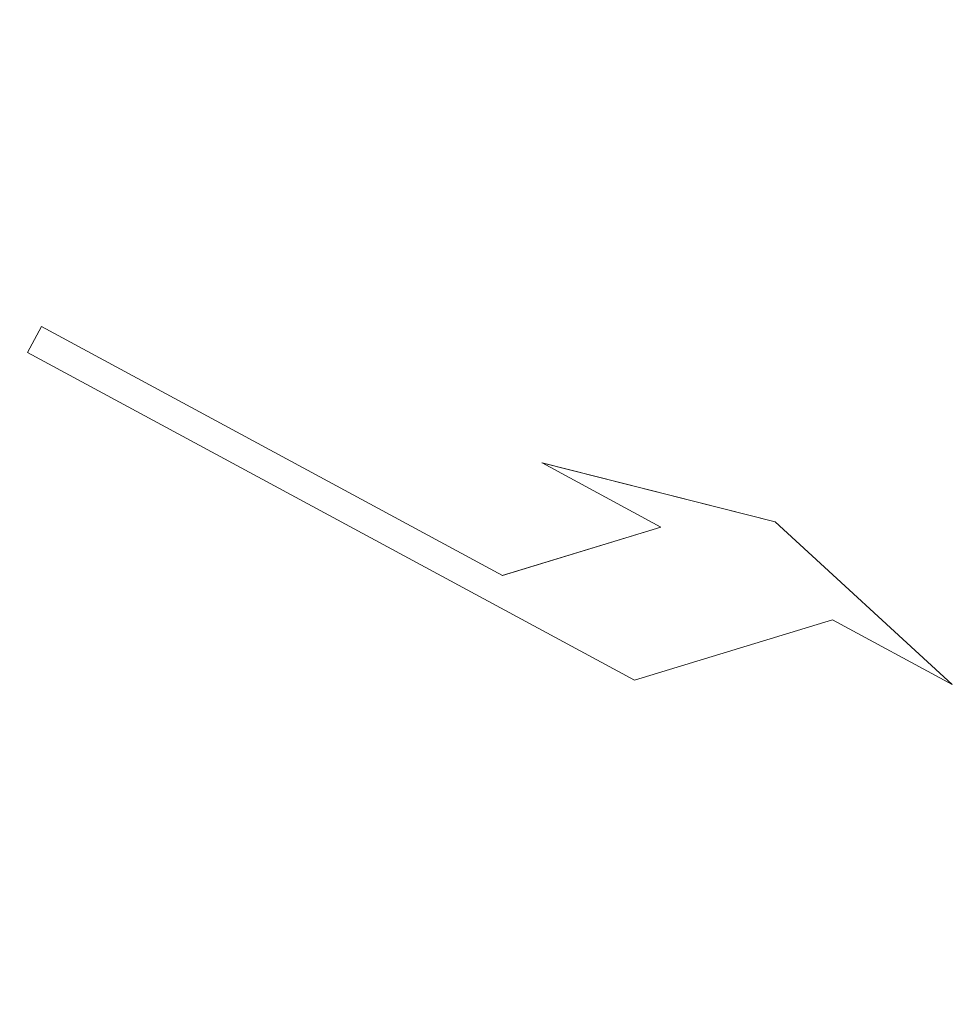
# Model space of a CAD drawing. Header units: metres. Extents: x 127444 to 127966, y 464485 to 464708.
# Tile 1 of 256: x 127443.5874 to 127443.59215, y 464484.90777 to 464484.91278. Entities that reach past the tile are written whole.
import ezdxf

# ---------------------------------------------------------------- set-up
doc = ezdxf.new("R2010")
doc.units = ezdxf.units.M
doc.layers.get('0').update_dxf_attribs({"lineweight": 25})
doc.layers.add('C-PRKG', color=7, linetype='Continuous', lineweight=9)

# ---------------------------------------------------------------- blocks, each defined once
blk = doc.blocks.new('BN_17_Pijl - Links-685057--2_00_00')
at = {"layer": 'C-PRKG'}
for p, q in [((127924.064, 464648.2596), (127921.0489, 464646.4611)), ((127924.0646, 464648.2599), (127924.064, 464648.2596)), ((127924.1408, 464648.1307), (127924.064, 464648.2596)), ((127924.0646, 464648.2599), (127924.1414, 464648.1311)), ((127921.8511, 464646.7649), (127924.1408, 464648.1307)), ((127924.1414, 464648.1311), (127924.1408, 464648.1307)), ((127921.6489, 464645.9457), (127921.8511, 464646.7649)), ((127921.8518, 464646.7653), (127921.6495, 464645.9461)), ((127921.0489, 464646.4611), (127920.7961, 464645.437)), ((127921.3744, 464645.4327), (127922.2399, 464646.2982)), ((127922.2406, 464646.2986), (127921.3751, 464645.433)), ((127922.2399, 464646.2982), (127921.6489, 464645.9457)), ((127922.2406, 464646.2986), (127922.2399, 464646.2982)), ((127920.7961, 464645.437), (127920.2016, 464645.0824)), ((127920.2016, 464645.0824), (127921.3744, 464645.4327)), ((127921.3751, 464645.433), (127921.3744, 464645.4327))]:
    blk.add_line(p, q, dxfattribs=at)
blk = doc.blocks.new('Markings')
at = {"layer": 'C-PRKG', "xscale": 0.001, "yscale": 0.001, "zscale": 0.001, "rotation": 120.8163824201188}
blk.add_blockref('BN_17_Pijl - Links-685057--2_00_00', (127908.1676402, 464613.0821122), dxfattribs=at)
blk.add_blockref('BN_17_Pijl - Links-685057--2_00_00', (127908.1676402, 464613.0821122), dxfattribs=at)

msp = doc.modelspace()

# ---------------------------------------------------------------- block references
msp.add_blockref('Markings', (0, 0))

doc.saveas('drawing.dxf')
